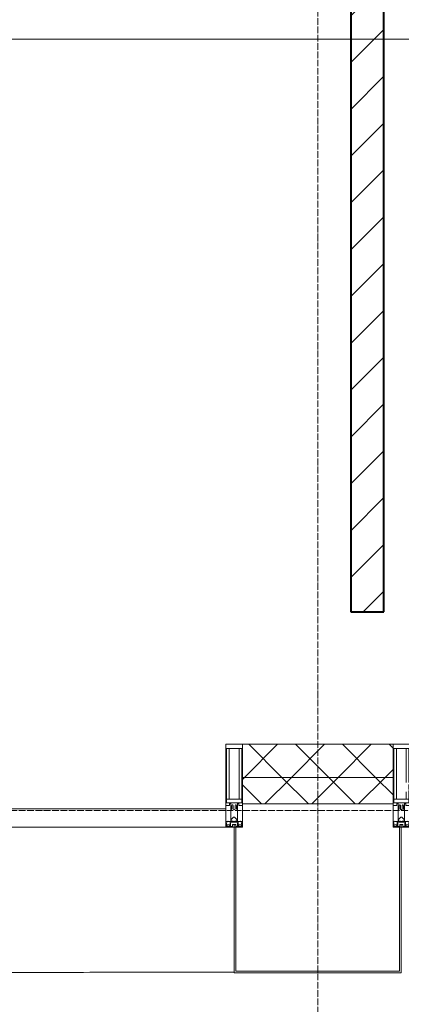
# Model space of a CAD drawing. Header units: millimetres. Extents: x 5617 to 106049, y 7718 to 209339.
# Tile 47 of 63: x 54419 to 55571, y 14815 to 17789. Entities that reach past the tile are written whole.
import ezdxf

# ---------------------------------------------------------------- set-up
doc = ezdxf.new("R2010")
doc.units = ezdxf.units.MM
doc.linetypes.add('ADSK_Линия сетки', pattern=[25, 20, -2.5, 0, -2.5])
doc.linetypes.add('Линия сетки', pattern=[25, 20, -2.5, 0, -2.5])
for name, color, linetype, lineweight in [('Импосты витража', 7, 'Continuous', 18), ('Колонны', 7, 'Continuous', 18), ('Оси', 7, 'Continuous', 9), ('Панели витража', 7, 'Continuous', 18), ('Стены разрез', 7, 'Continuous', 40), ('Стены штриховка', 7, 'Continuous', 40), ('Форма', 7, 'Continuous', 18), ('Элементы узлов', 7, 'Continuous', 18)]:
    doc.layers.add(name, color=color, linetype=linetype, lineweight=lineweight)
pattern_1 = [(45, (0, 0), (-70.71068, 70.71068), []), (135, (0, 0), (-70.71068, -70.71068), [])]

# ---------------------------------------------------------------- blocks, each defined once
blk = doc.blocks.new('135_SLK_K4_AR_rvt-1-МКСС_К4_L18_61_500_')
at = {"layer": 'Стены разрез', "lineweight": 9, "true_color": 0xaaaaaa}
h = blk.add_hatch(dxfattribs=at)
h.set_pattern_fill('FP_3', color=253, style=0, pattern_type=2)
h.set_pattern_definition([(45, (0, 0), (-70.71068, 70.71068), [])])
h.paths.add_polyline_path([(129675.2, 16000), (129750, 16000), (129750, 19500), (129650, 19500), (129650, 16000)])
at = {"layer": 'Стены разрез', "color": 253, "true_color": 0xaaaaaa}
for p, q in [((129650, 19500), (129650, 16000)), ((129750, 16000), (129750, 19500)), ((129650, 16000), (129750, 16000))]:
    blk.add_line(p, q, dxfattribs=at)
blk = doc.blocks.new('Rectangular Mullion - 50Wx250H-2623690-МКСС_К4_L18_61_500_')
at = {"layer": 'Элементы узлов', "color": 253, "lineweight": 5, "true_color": 0xaaaaaa}
for p, q in [((-25, 65.2), (-25, 250)), ((-25, 250), (0, 250)), ((25, 250), (0, 250)), ((25, 65.2), (25, 250)), ((-23, 237.3), (0, 237.3)), ((-23, 237.3), (-23, 73.6)), ((-14.9, 84), (-14.9, 237.3)), ((23, 237.3), (0, 237.3)), ((14.9, 84), (14.9, 237.3)), ((23, 237.3), (23, 73.6)), ((-14, 65.2), (-25, 65.2)), ((0, 84), (-23, 84)), ((-0.5, 73.6), (-23, 73.6)), ((-14, 71.3), (-14, 65.2)), ((-10, 71.3), (-14, 71.3)), ((-10, 53), (-10, 71.3)), ((-7, 65.2), (-5.9, 67.3)), ((-7, 65.2), (-7, 54.7)), ((-4.1, 67.3), (-5.9, 67.3)), ((-4.1, 67.3), (-2.9, 65.1)), ((-2.9, 65.1), (-2.9, 54.6)), ((0, 84), (23, 84)), ((0.5, 73.6), (23, 73.6)), ((4.1, 67.3), (2.9, 65.1)), ((2.9, 65.1), (2.9, 54.6)), ((4.1, 67.3), (5.9, 67.3)), ((7, 65.2), (5.9, 67.3)), ((7, 65.2), (7, 54.7)), ((10, 71.3), (14, 71.3)), ((10, 53), (10, 71.3)), ((14, 71.3), (14, 65.2)), ((14, 65.2), (25, 65.2)), ((-8.7, 53), (-10, 53)), ((-10, 53), (-10, 17)), ((-8.7, 53), (-7, 54.7)), ((-8.5, 23), (-1.5, 30)), ((-1.3, 53), (-2.9, 54.6)), ((-1.5, 30), (0, 30)), ((0, 53), (-1.3, 53)), ((0, 53), (1.3, 53)), ((1.5, 30), (0, 30)), ((1.3, 53), (2.9, 54.6)), ((8.5, 23), (1.5, 30)), ((8.7, 53), (7, 54.7)), ((8.7, 53), (10, 53)), ((10, 53), (10, 17)), ((-23.8, 14.6), (-25, 14.2)), ((-25, 0), (-25, 14.2)), ((-22.3, 17), (-23.8, 17)), ((-23.8, 17), (-23.8, 14.6)), ((-22.5, 10.6), (-23.8, 14.6)), ((-22.5, 10.6), (-23.7, 9.9)), ((-23.7, 1.3), (-23.7, 9.9)), ((-23.7, 1.3), (-11.8, 1.3)), ((-23.2, 10.2), (-22.5, 8)), ((-22.5, 8), (-22.5, 4.5)), ((-21.3, 4.5), (-22.5, 4.5)), ((-22.3, 17), (-22.3, 16)), ((-22.3, 16), (-21.3, 16)), ((-19, 17.6), (-21.3, 16)), ((-21.3, 4.5), (-21.3, 6.5)), ((-21.3, 6.5), (-14.2, 6.5)), ((-18.4, 16.6), (-19, 17.6)), ((-7.4, 16.6), (-18.4, 16.6)), ((-14.2, 6.5), (-14.2, 4.5)), ((-13.2, 4.5), (-14.2, 4.5)), ((-13.2, 4.5), (-12.2, 7.2)), ((-12.7, 7.6), (-11.3, 11.4)), ((-12.7, 7.6), (-11.8, 6.9)), ((-12.2, 9), (-12.2, 14.8)), ((-12.2, 14.8), (0, 14.8)), ((-11.8, 1.3), (-11.8, 6.9)), ((-10.5, 11.2), (-11.3, 11.4)), ((-10.5, 1.5), (-10.5, 11.2)), ((-4.8, 1.5), (-10.5, 1.5)), ((-10, 17), (-7.5, 17)), ((-8.5, 18.5), (-8.5, 23)), ((-7.5, 18.5), (-8.5, 18.5)), ((-7.5, 17), (-7.5, 18.5)), ((-7.4, 18), (-7.4, 16.6)), ((-2.6, 18), (-7.4, 18)), ((0, 8), (-4.8, 8)), ((-4.8, 1.5), (-4.8, 8)), ((-2.6, 18), (-2.6, 16.8)), ((-2.6, 16.8), (0, 16.8)), ((2.6, 16.8), (0, 16.8)), ((0, 14.8), (0, 16.8)), ((0, 14.8), (0, 16.8)), ((12.2, 14.8), (0, 14.8)), ((0, 0), (0, 8)), ((0, 8), (4.8, 8)), ((0, 0), (0, 8)), ((2.6, 18), (2.6, 16.8)), ((2.6, 18), (7.4, 18)), ((4.8, 1.5), (4.8, 8)), ((4.8, 1.5), (10.5, 1.5)), ((7.4, 18), (7.4, 16.6)), ((7.4, 16.6), (18.4, 16.6)), ((7.5, 18.5), (8.5, 18.5)), ((7.5, 17), (7.5, 18.5)), ((10, 17), (7.5, 17)), ((8.5, 18.5), (8.5, 23)), ((10.5, 11.2), (11.3, 11.4)), ((10.5, 1.5), (10.5, 11.2)), ((12.7, 7.6), (11.3, 11.4)), ((12.7, 7.6), (11.8, 6.9)), ((11.8, 1.3), (11.8, 6.9)), ((23.7, 1.3), (11.8, 1.3)), ((12.2, 9), (12.2, 14.8)), ((13.2, 4.5), (12.2, 7.2)), ((13.2, 4.5), (14.2, 4.5)), ((21.3, 6.5), (14.2, 6.5)), ((14.2, 6.5), (14.2, 4.5)), ((18.4, 16.6), (19, 17.6)), ((19, 17.6), (21.3, 16)), ((22.3, 16), (21.3, 16)), ((21.3, 4.5), (21.3, 6.5)), ((21.3, 4.5), (22.5, 4.5)), ((22.3, 17), (22.3, 16)), ((22.3, 17), (23.8, 17)), ((22.5, 10.6), (23.8, 14.6)), ((22.5, 10.6), (23.7, 9.9)), ((23.2, 10.2), (22.5, 8)), ((22.5, 8), (22.5, 4.5)), ((23.7, 1.3), (23.7, 9.9)), ((23.8, 17), (23.8, 14.6)), ((23.8, 14.6), (25, 14.2)), ((25, 0), (25, 14.2)), ((-25, 0), (0, 0)), ((25, 0), (0, 0))]:
    blk.add_line(p, q, dxfattribs=at)
for centre, start, end in [((-0.5, 73.1), 360, 90), ((0.5, 73.1), 90, 180)]:
    blk.add_arc(centre, 0.5, start, end, dxfattribs=at)
blk = doc.blocks.new('Rectangular Mullion - R_StandardFrame_50Wx250H-V45-МКСС_К4_L18_61_500_')
at = {"layer": 'Импосты витража', "color": 253, "lineweight": 5, "true_color": 0xaaaaaa}
for p, q in [((-25, -250), (-25, 0)), ((-25, 0), (0, 0)), ((5, 0), (25, 0)), ((25, 0), (25, -250)), ((25, -250), (-25, -250))]:
    blk.add_line(p, q, dxfattribs=at)
blk = doc.blocks.new('Rectangular Mullion - 50Wx250H-V46-МКСС_К4_L18_61_500_')
at = {"layer": 'Элементы узлов', "color": 253, "lineweight": 5, "true_color": 0xaaaaaa}
for p, q in [((-25, 65.2), (-25, 250)), ((-25, 250), (0, 250)), ((25, 250), (0, 250)), ((25, 135.1), (25, 250)), ((-23, 237.3), (0, 237.3)), ((-23, 237.3), (-23, 73.6)), ((-14.9, 84), (-14.9, 237.3)), ((23, 237.3), (0, 237.3)), ((14.9, 135.1), (14.9, 237.3)), ((23, 237.3), (23, 135.1)), ((23, 128.4), (23, 113.4)), ((25, 113.4), (25, 128.4)), ((14.9, 84), (14.9, 106.6)), ((23, 110.1), (23, 73.6)), ((25, 65.2), (25, 110.1)), ((-14, 65.2), (-25, 65.2)), ((0, 84), (-23, 84)), ((-0.5, 73.6), (-23, 73.6)), ((-14, 71.3), (-14, 65.2)), ((-10, 71.3), (-14, 71.3)), ((-10, 53), (-10, 71.3)), ((-7, 65.2), (-5.9, 67.3)), ((-7, 65.2), (-7, 54.7)), ((-4.1, 67.3), (-5.9, 67.3)), ((-4.1, 67.3), (-2.9, 65.1)), ((-2.9, 65.1), (-2.9, 54.6)), ((0, 84), (23, 84)), ((0.5, 73.6), (23, 73.6)), ((4.1, 67.3), (2.9, 65.1)), ((2.9, 65.1), (2.9, 54.6)), ((4.1, 67.3), (5.9, 67.3)), ((7, 65.2), (5.9, 67.3)), ((7, 65.2), (7, 54.7)), ((10, 71.3), (14, 71.3)), ((10, 53), (10, 71.3)), ((14, 71.3), (14, 65.2)), ((14, 65.2), (25, 65.2)), ((-8.7, 53), (-10, 53)), ((-10, 53), (-10, 17)), ((-8.7, 53), (-7, 54.7)), ((-8.5, 23), (-1.5, 30)), ((-1.3, 53), (-2.9, 54.6)), ((-1.5, 30), (0, 30)), ((0, 53), (-1.3, 53)), ((0, 53), (1.3, 53)), ((1.5, 30), (0, 30)), ((1.3, 53), (2.9, 54.6)), ((8.5, 23), (1.5, 30)), ((8.7, 53), (7, 54.7)), ((8.7, 53), (10, 53)), ((10, 53), (10, 17)), ((-23.8, 14.6), (-25, 14.2)), ((-25, 0), (-25, 14.2)), ((-22.3, 17), (-23.8, 17)), ((-23.8, 17), (-23.8, 14.6)), ((-22.5, 10.6), (-23.8, 14.6)), ((-22.5, 10.6), (-23.7, 9.9)), ((-23.7, 1.3), (-23.7, 9.9)), ((-23.7, 1.3), (-11.8, 1.3)), ((-23.2, 10.2), (-22.5, 8)), ((-22.5, 8), (-22.5, 4.5)), ((-21.3, 4.5), (-22.5, 4.5)), ((-22.3, 17), (-22.3, 16)), ((-22.3, 16), (-21.3, 16)), ((-19, 17.6), (-21.3, 16)), ((-21.3, 4.5), (-21.3, 6.5)), ((-21.3, 6.5), (-14.2, 6.5)), ((-18.4, 16.6), (-19, 17.6)), ((-7.4, 16.6), (-18.4, 16.6)), ((-14.2, 6.5), (-14.2, 4.5)), ((-13.2, 4.5), (-14.2, 4.5)), ((-13.2, 4.5), (-12.2, 7.2)), ((-12.7, 7.6), (-11.3, 11.4)), ((-12.7, 7.6), (-11.8, 6.9)), ((-12.2, 9), (-12.2, 14.8)), ((-12.2, 14.8), (0, 14.8)), ((-11.8, 1.3), (-11.8, 6.9)), ((-10.5, 11.2), (-11.3, 11.4)), ((-10.5, 1.5), (-10.5, 11.2)), ((-4.8, 1.5), (-10.5, 1.5)), ((-10, 17), (-7.5, 17)), ((-8.5, 18.5), (-8.5, 23)), ((-7.5, 18.5), (-8.5, 18.5)), ((-7.5, 17), (-7.5, 18.5)), ((-7.4, 18), (-7.4, 16.6)), ((-2.6, 18), (-7.4, 18)), ((0, 8), (-4.8, 8)), ((-4.8, 1.5), (-4.8, 8)), ((-2.6, 18), (-2.6, 16.8)), ((-2.6, 16.8), (0, 16.8)), ((2.6, 16.8), (0, 16.8)), ((0, 14.8), (0, 16.8)), ((0, 14.8), (0, 16.8)), ((12.2, 14.8), (0, 14.8)), ((0, 0), (0, 8)), ((0, 8), (4.8, 8)), ((0, 0), (0, 8)), ((2.6, 18), (2.6, 16.8)), ((2.6, 18), (7.4, 18)), ((4.8, 1.5), (4.8, 8)), ((4.8, 1.5), (10.5, 1.5)), ((7.4, 18), (7.4, 16.6)), ((7.4, 16.6), (18.4, 16.6)), ((7.5, 18.5), (8.5, 18.5)), ((7.5, 17), (7.5, 18.5)), ((10, 17), (7.5, 17)), ((8.5, 18.5), (8.5, 23)), ((10.5, 11.2), (11.3, 11.4)), ((10.5, 1.5), (10.5, 11.2)), ((12.7, 7.6), (11.3, 11.4)), ((12.7, 7.6), (11.8, 6.9)), ((11.8, 1.3), (11.8, 6.9)), ((23.7, 1.3), (11.8, 1.3)), ((12.2, 9), (12.2, 14.8)), ((13.2, 4.5), (12.2, 7.2)), ((13.2, 4.5), (14.2, 4.5)), ((21.3, 6.5), (14.2, 6.5)), ((14.2, 6.5), (14.2, 4.5)), ((18.4, 16.6), (19, 17.6)), ((19, 17.6), (21.3, 16)), ((22.3, 16), (21.3, 16)), ((21.3, 4.5), (21.3, 6.5)), ((21.3, 4.5), (22.5, 4.5)), ((22.3, 17), (22.3, 16)), ((22.3, 17), (23.8, 17)), ((22.5, 10.6), (23.8, 14.6)), ((22.5, 10.6), (23.7, 9.9)), ((23.2, 10.2), (22.5, 8)), ((22.5, 8), (22.5, 4.5)), ((23.7, 1.3), (23.7, 9.9)), ((23.8, 17), (23.8, 14.6)), ((23.8, 14.6), (25, 14.2)), ((25, 0), (25, 14.2)), ((-25, 0), (0, 0)), ((25, 0), (0, 0))]:
    blk.add_line(p, q, dxfattribs=at)
for centre, start, end in [((-0.5, 73.1), 360, 90), ((0.5, 73.1), 90, 180)]:
    blk.add_arc(centre, 0.5, start, end, dxfattribs=at)
blk = doc.blocks.new('Rectangular Mullion - R_StandardFrame_50Wx250H-V47-МКСС_К4_L18_61_500_')
at = {"layer": 'Импосты витража', "color": 253, "lineweight": 5, "true_color": 0xaaaaaa}
for p, q in [((-25, -250), (-25, 0)), ((-25, 0), (-5, 0)), ((0, 0), (25, 0)), ((25, 0), (25, -110.1)), ((25, -113.4), (25, -128.4)), ((25, -135.1), (25, -250)), ((25, -250), (-25, -250))]:
    blk.add_line(p, q, dxfattribs=at)
blk = doc.blocks.new('System Panel - A_PAN_Glass-7508020-МКСС_К4_L18_61_500_')
at = {"layer": 'Панели витража', "color": 253, "lineweight": 5, "true_color": 0xaaaaaa}
for p, q in [((656.25, 55), (-656.25, 55)), ((-656.25, 55), (-656.25, 0)), ((656.25, 0), (656.25, 55)), ((-656.25, 0), (656.25, 0))]:
    blk.add_line(p, q, dxfattribs=at)
blk = doc.blocks.new('A_SLK_PAN_Type1 - Прямой тип панели-6537758-МКСС_К4_L18_61_500_')
at = {"layer": 'Колонны', "lineweight": 5}
for p, q in [((-252.5, 440), (252.5, 440)), ((-252.5, 0), (-252.5, 440)), ((-247.5, 435), (-247.5, 0)), ((247.5, 435), (-247.5, 435)), ((247.5, 0), (247.5, 435)), ((252.5, 440), (252.5, 0)), ((-247.5, 0), (-252.5, 0)), ((252.5, 0), (247.5, 0))]:
    blk.add_line(p, q, dxfattribs=at)
blk = doc.blocks.new('135_SLK_K4_AR_FCD_rvt-1-МКСС_К4_L18_61_500_')
at = {"layer": 'Стены разрез', "lineweight": 5, "true_color": 0xaaaaaa}
h = blk.add_hatch(dxfattribs=at)
h.set_pattern_fill('FP_4', color=253, style=0, pattern_type=2)
h.set_pattern_definition(pattern_1)
h.paths.add_polyline_path([(129322.5, 15500), (129777.5, 15500), (129777.5, 15600), (129322.5, 15600)])
h = blk.add_hatch(dxfattribs=at)
h.set_pattern_fill('FP_4', color=253, style=0, pattern_type=2)
h.set_pattern_definition(pattern_1)
h.paths.add_polyline_path([(129322.5, 15420), (129777.5, 15420), (129777.5, 15500), (129322.5, 15500)])
at = {"layer": 'Стены разрез', "color": 253, "lineweight": 9, "true_color": 0xaaaaaa}
for p, q in [((129777.5, 15600), (129322.5, 15600)), ((129322.5, 15600), (129322.5, 15420)), ((129777.5, 15420), (129777.5, 15600)), ((129322.5, 15420), (129777.5, 15420))]:
    blk.add_line(p, q, dxfattribs=at)
at = {"layer": 'Стены штриховка', "color": 253, "lineweight": 9, "true_color": 0xaaaaaa}
blk.add_line((129777.5, 15500), (129322.5, 15500), dxfattribs=at)
at = {"layer": 'Форма', "color": 253, "lineweight": 9, "true_color": 0xaaaaaa}
blk.add_line((136800, 17730), (104349.2, 17730), dxfattribs=at)
blk.add_open_spline([(126202.4, 14910), (126302.3, 14909.9), (126454.2, 14909.7), (126658.2, 14909.6), (126866.3, 14909.5), (127126.5, 14909.5), (127438.4, 14909.5), (127698.3, 14909.7), (127906.4, 14909.9), (128062.5, 14910), (128218.6, 14910.2), (128426.7, 14910.5), (128686.6, 14910.9), (128946.5, 14911.4), (129150.2, 14911.8), (129249.9, 14912), (129297.5, 14912.1)], degree=3, knots=[-0.32654721, -0.32654721, -0.32654721, -0.32654721, -0.31730769, -0.3125, -0.30769231, -0.29807692, -0.28846154, -0.27884615, -0.27403846, -0.26923077, -0.26442308, -0.25961538, -0.25, -0.24038462, -0.23557692, -0.23117687, -0.23117687, -0.23117687, -0.23117687], dxfattribs=at)
at = {"layer": 'Импосты витража', "color": 253, "lineweight": 5, "true_color": 0xaaaaaa}
for name, p in [('Rectangular Mullion - 50Wx250H-2623690-МКСС_К4_L18_61_500_', (129297.5, 15350)), ('Rectangular Mullion - 50Wx250H-V46-МКСС_К4_L18_61_500_', (129802.5, 15350))]:
    blk.add_blockref(name, p, dxfattribs=at)
at = {"layer": 'Импосты витража', "color": 253, "lineweight": 5, "true_color": 0xaaaaaa, "extrusion": (0, 0, -1), "rotation": 180}
for name, p in [('Rectangular Mullion - R_StandardFrame_50Wx250H-V45-МКСС_К4_L18_61_500_', (-129297.5, 15350)), ('Rectangular Mullion - R_StandardFrame_50Wx250H-V47-МКСС_К4_L18_61_500_', (-129802.5, 15350))]:
    blk.add_blockref(name, p, dxfattribs=at)
at = {"layer": 'Колонны', "color": 253, "lineweight": 5, "true_color": 0xaaaaaa, "rotation": 180}
blk.add_blockref('A_SLK_PAN_Type1 - Прямой тип панели-6537758-МКСС_К4_L18_61_500_', (129550, 15350), dxfattribs=at)
at = {"layer": 'Панели витража', "color": 253, "lineweight": 5, "true_color": 0xaaaaaa}
blk.add_blockref('System Panel - A_PAN_Glass-7508020-МКСС_К4_L18_61_500_', (128616.3, 15350), dxfattribs=at)

msp = doc.modelspace()

# ---------------------------------------------------------------- linework, layer by layer
at = {"layer": 'Оси', "linetype": 'Линия сетки'}
msp.add_line((55319, 12025.7), (55319, 33150), dxfattribs=at)
at = {"layer": 'Оси', "linetype": 'ADSK_Линия сетки'}
msp.add_line((62569, 15400), (24700.4, 15400), dxfattribs=at)

# ---------------------------------------------------------------- block references
at = {"lineweight": 5}
for name in ['135_SLK_K4_AR_FCD_rvt-1-МКСС_К4_L18_61_500_', '135_SLK_K4_AR_rvt-1-МКСС_К4_L18_61_500_']:
    msp.add_blockref(name, (-74231, 0), dxfattribs=at)

doc.saveas('drawing.dxf')
